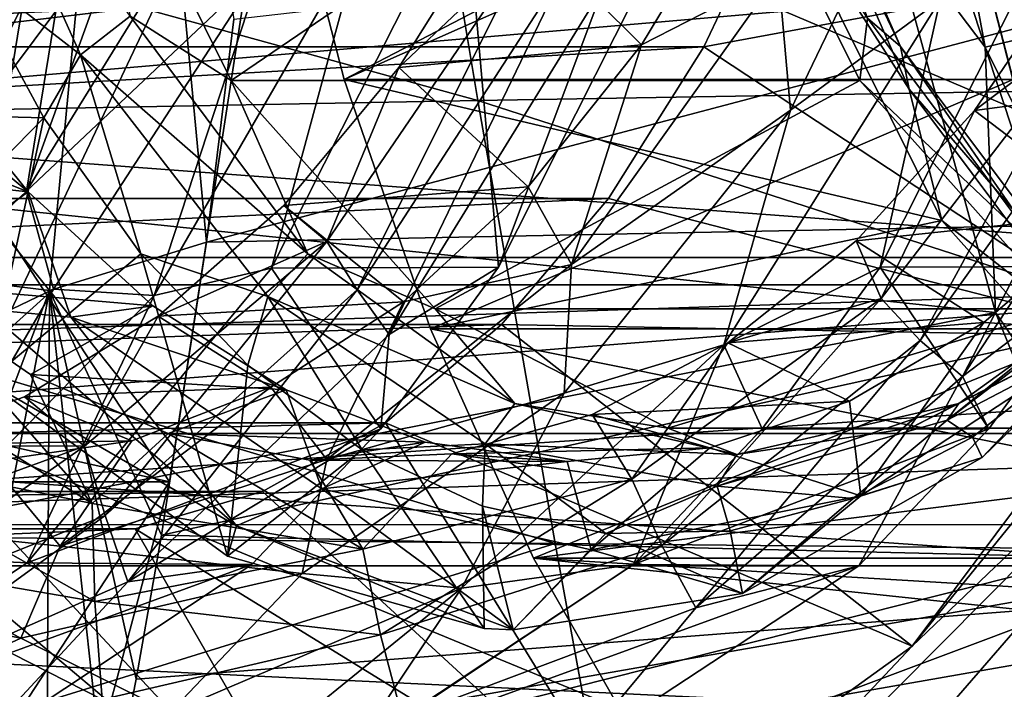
# Model space of a CAD drawing. Header units: metres. Extents: x -62 to 300, y -109 to 109.
# Tile 147 of 256: x 27.77 to 30.42, y -80.96 to -79.16. Entities that reach past the tile are written whole.
import ezdxf

# ---------------------------------------------------------------- set-up
doc = ezdxf.new("R2010")
doc.units = ezdxf.units.M
doc.layers.add('solid_500635', color=7, linetype='CONTINUOUS')

msp = doc.modelspace()

# ---------------------------------------------------------------- linework, layer by layer
at = {"layer": 'solid_500635'}
for points in [[(33.562916, -79.873863, 35.098366), (33.562916, -72.726135, 35.098366), (27.200054, -72.726135, 30.643042)], [(33.562916, -79.873863, 35.098366), (27.200054, -72.726135, 30.643042), (27.200054, -79.873863, 30.643042)], [(28.070265, -77.581161, 1.547164), (27.461084, -79.840889, 1.779109), (27.676216, -77.556732, 1.46801)], [(28.070265, -77.581161, 1.547164), (27.851984, -79.88884, 1.862797), (27.461084, -79.840889, 1.779109)], [(28.070265, -77.581161, 1.547164), (28.274679, -79.7584, 1.979867), (27.851984, -79.88884, 1.862797)], [(28.070265, -77.581161, 1.547164), (28.348829, -79.158287, 1.873969), (28.274679, -79.7584, 1.979867)], [(30.105345, -77.799446, 29.69175), (30.299221, -77.776886, 29.697914), (30.562433, -79.189217, 29.322008)], [(30.562433, -79.189217, 29.322008), (30.299221, -77.776886, 29.697914), (30.736341, -79.123146, 29.262627)], [(30.372578, -79.23336, 29.310101), (29.940088, -77.90905, 29.594164), (30.105345, -77.799446, 29.69175)], [(30.372578, -79.23336, 29.310101), (30.105345, -77.799446, 29.69175), (30.562433, -79.189217, 29.322008)], [(30.109844, -78.885696, 29.351728), (25.500212, -79.435768, 25.835373), (25.194468, -77.906258, 26.27202)], [(30.372578, -79.23336, 29.310101), (30.109844, -78.885696, 29.351728), (29.940088, -77.90905, 29.594164)], [(28.806408, -78.180519, 41.993324), (32.584389, -79.317078, 44.78854), (32.364601, -78.02533, 45.090347)], [(25.271507, -78.350029, 38.858055), (29.006441, -79.377396, 41.717403), (28.806408, -78.180519, 41.993324)], [(28.806408, -78.180519, 41.993324), (29.006441, -79.377396, 41.717403), (32.584389, -79.317078, 44.78854)], [(27.909466, -78.320656, 6.342493), (27.590765, -80.273529, 6.797645), (28.485916, -78.383156, 5.519235)], [(32.513306, -80.273659, 10.244339), (27.590765, -80.273529, 6.797645), (27.909466, -78.320656, 6.342493)], [(32.513306, -80.273659, 10.244339), (27.909466, -78.320656, 6.342493), (32.831932, -78.321243, 9.789292)], [(25.271507, -78.350029, 38.858055), (25.450062, -79.443474, 38.610928), (29.006441, -79.377396, 41.717403)], [(26.847612, -78.383156, 4.372082), (28.175394, -80.40374, 5.962708), (26.537088, -80.40374, 4.815556)], [(26.847612, -78.383156, 4.372082), (28.485916, -78.383156, 5.519235), (28.175394, -80.40374, 5.962708)], [(27.590765, -80.273529, 6.797645), (28.175394, -80.40374, 5.962708), (28.485916, -78.383156, 5.519235)], [(29.767252, -78.373154, 25.22682), (30.145195, -79.23188, 24.687061), (29.775505, -78.45433, 25.404242)], [(30.056099, -79.155235, 24.531105), (30.145195, -79.23188, 24.687061), (29.767252, -78.373154, 25.22682)], [(27.606567, -78.999275, 23.33782), (27.935862, -79.253952, 23.061909), (27.547447, -78.393593, 23.616623)], [(28.069544, -79.14975, 23.133408), (27.547447, -78.393593, 23.616623), (27.935862, -79.253952, 23.061909)], [(42.998013, -79.492828, 44.653984), (11.7844, -80.519989, 23.257811), (11.482163, -78.439171, 23.689449)], [(42.86441, -78.442146, 44.844791), (42.998013, -79.492828, 44.653984), (11.482163, -78.439171, 23.689449)], [(56.800812, -78.442123, 24.941544), (26.187931, -78.439171, 2.687436), (25.885695, -80.519989, 3.119075)], [(56.66721, -79.49279, 25.132345), (56.800812, -78.442123, 24.941544), (25.885695, -80.519989, 3.119075)], [(29.816174, -79.038048, 16.849743), (30.322987, -78.418739, 16.351006), (29.848564, -79.403343, 16.879587)], [(29.848564, -79.403343, 16.879587), (30.322987, -78.418739, 16.351006), (30.251522, -79.106911, 16.484793)], [(27.914083, -78.462563, 23.653576), (28.341726, -79.322998, 23.042839), (29.607262, -78.462563, 24.839151)], [(28.069544, -79.14975, 23.133408), (28.341726, -79.322998, 23.042839), (27.914083, -78.462563, 23.653576)], [(28.341726, -79.322998, 23.042839), (30.034903, -79.322998, 24.228415), (29.607262, -78.462563, 24.839151)], [(29.607262, -78.462563, 24.839151), (30.034903, -79.322998, 24.228415), (30.056099, -79.155235, 24.531105)], [(29.775505, -78.45433, 25.404242), (30.168247, -79.34668, 24.843346), (29.775703, -78.7332, 25.470314)], [(30.145195, -79.23188, 24.687061), (30.168247, -79.34668, 24.843346), (29.775505, -78.45433, 25.404242)], [(28.460894, -78.604607, 27.348057), (28.645914, -79.321159, 27.08382), (30.263029, -78.604607, 28.609924)], [(29.775703, -78.7332, 25.470314), (28.645914, -79.321159, 27.08382), (28.460894, -78.604607, 27.348057)], [(28.645914, -79.321159, 27.08382), (30.44805, -79.321159, 28.345688), (30.263029, -78.604607, 28.609924)], [(30.263029, -78.604607, 28.609924), (30.44805, -79.321159, 28.345688), (31.116556, -78.950424, 27.390961)], [(30.447859, -79.320656, 28.345959), (30.918409, -78.604904, 29.068701), (30.263088, -78.604904, 28.60984)], [(30.447859, -79.320656, 28.345959), (30.263088, -78.604904, 28.60984), (31.265385, -78.799927, 27.178411)], [(27.790394, -79.621033, 16.148653), (27.869503, -79.136818, 15.985789), (28.131273, -78.676811, 15.694542)], [(27.790394, -79.621033, 16.148653), (28.131273, -78.676811, 15.694542), (28.31229, -78.777924, 15.553065)], [(27.869503, -79.136818, 15.985789), (27.239309, -79.166473, 15.580425), (27.503332, -78.711411, 15.285809)], [(28.274679, -79.7584, 1.979867), (28.348829, -79.158287, 1.873969), (32.212215, -78.718315, 3.713089)], [(32.083595, -79.682892, 3.899603), (28.274679, -79.7584, 1.979867), (32.212215, -78.718315, 3.713089)], [(29.775703, -78.7332, 25.470314), (30.256567, -79.700539, 24.783569), (28.645914, -79.321159, 27.08382)], [(30.168247, -79.34668, 24.843346), (30.256567, -79.700539, 24.783569), (29.775703, -78.7332, 25.470314)], [(22.715984, -79.232834, 12.150961), (29.615416, -79.232834, 16.981995), (29.836861, -78.765244, 16.665737)], [(22.715984, -79.232834, 12.150961), (29.836861, -78.765244, 16.665737), (22.937431, -78.765244, 11.834703)], [(27.790394, -79.621033, 16.148653), (28.31229, -78.777924, 15.553065), (28.421867, -79.025139, 15.490951)], [(29.716967, -78.779915, 16.899176), (29.446915, -79.227325, 17.20225), (29.068344, -78.850693, 16.513479)], [(29.816174, -79.038048, 16.849743), (29.446915, -79.227325, 17.20225), (29.716967, -78.779915, 16.899176)], [(29.836861, -78.765244, 16.665737), (29.615416, -79.232834, 16.981995), (31.278212, -78.924713, 16.350723)], [(27.324594, -78.816994, 13.858808), (27.943192, -78.796715, 14.27761), (27.422268, -79.828751, 14.876923)], [(27.777411, -78.917175, 14.592591), (27.422268, -79.828751, 14.876923), (27.943192, -78.796715, 14.27761)], [(28.449936, -79.828751, 15.596503), (28.97086, -78.796715, 14.997191), (29.062103, -79.82637, 16.022259)], [(28.693073, -78.935608, 15.247921), (28.97086, -78.796715, 14.997191), (28.449936, -79.828751, 15.596503)], [(28.97086, -78.796715, 14.997191), (29.583712, -78.791039, 15.422326), (29.062103, -79.82637, 16.022259)], [(29.345606, -79.069649, 15.818325), (29.062103, -79.82637, 16.022259), (29.583712, -78.791039, 15.422326)], [(30.089773, -79.82637, 16.74184), (30.61138, -78.791039, 16.141907), (30.701885, -79.824081, 17.167662)], [(30.251522, -79.106911, 16.484793), (30.61138, -78.791039, 16.141907), (30.089773, -79.82637, 16.74184)], [(27.696442, -78.829147, 14.813009), (27.220461, -79.888344, 15.237331), (27.777411, -78.917175, 14.592591)], [(29.446915, -79.227325, 17.20225), (28.793179, -79.288239, 16.824011), (29.068344, -78.850693, 16.513479)], [(29.146832, -78.953529, 16.298359), (29.068344, -78.850693, 16.513479), (28.793179, -79.288239, 16.824011)], [(30.109844, -78.885696, 29.351728), (30.401237, -79.94825, 28.935575), (25.500212, -79.435768, 25.835373)], [(30.372578, -79.23336, 29.310101), (30.401237, -79.94825, 28.935575), (30.109844, -78.885696, 29.351728)], [(30.175934, -80.846558, 17.924938), (31.578907, -79.506882, 15.921284), (31.779394, -78.872513, 15.63496)], [(30.799509, -80.012482, 17.03438), (30.175934, -80.846558, 17.924938), (31.779394, -78.872513, 15.63496)], [(31.328291, -79.800003, 14.535753), (19.041012, -79.800003, 5.932107), (19.292135, -78.898079, 5.573464)], [(31.328291, -79.800003, 14.535753), (19.292135, -78.898079, 5.573464), (31.579416, -78.898079, 14.177111)], [(32.603359, -78.898079, 14.894084), (22.363956, -78.898079, 7.724376), (22.112831, -79.800003, 8.083018)], [(32.603359, -78.898079, 14.894084), (22.112831, -79.800003, 8.083018), (32.352234, -79.800003, 15.252727)], [(27.777411, -78.917175, 14.592591), (27.220461, -79.888344, 15.237331), (27.422268, -79.828751, 14.876923)], [(28.134039, -79.902306, 15.895758), (28.693073, -78.935608, 15.247921), (28.449936, -79.828751, 15.596503)], [(28.421867, -79.025139, 15.490951), (28.693073, -78.935608, 15.247921), (28.134039, -79.902306, 15.895758)], [(29.615416, -79.232834, 16.981995), (30.799509, -80.012482, 17.03438), (31.278212, -78.924713, 16.350723)], [(29.146832, -78.953529, 16.298359), (28.793179, -79.288239, 16.824011), (28.599531, -79.756599, 16.929909)], [(29.146832, -78.953529, 16.298359), (28.599531, -79.756599, 16.929909), (28.680702, -79.886978, 16.715443)], [(29.146832, -78.953529, 16.298359), (28.680702, -79.886978, 16.715443), (29.244305, -79.017906, 16.060904)], [(27.111073, -79.405113, 23.476395), (27.83679, -79.424141, 23.009027), (27.606567, -78.999275, 23.33782)], [(27.606567, -78.999275, 23.33782), (27.83679, -79.424141, 23.009027), (27.935862, -79.253952, 23.061909)], [(31.022703, -79.314873, 18.421028), (30.34408, -79.404343, 18.071836), (30.62994, -78.985146, 17.746031)], [(30.668516, -79.161156, 17.576941), (30.62994, -78.985146, 17.746031), (30.34408, -79.404343, 18.071836)], [(27.790394, -79.621033, 16.148653), (28.421867, -79.025139, 15.490951), (27.863125, -79.885681, 16.139954)], [(27.863125, -79.885681, 16.139954), (28.421867, -79.025139, 15.490951), (28.134039, -79.902306, 15.895758)], [(29.244305, -79.017906, 16.060904), (28.680702, -79.886978, 16.715443), (28.767401, -80.007179, 16.49342)], [(29.244305, -79.017906, 16.060904), (28.767401, -80.007179, 16.49342), (29.345606, -79.069649, 15.818325)], [(29.258642, -79.818542, 17.496222), (29.446915, -79.227325, 17.20225), (29.816174, -79.038048, 16.849743)], [(29.258642, -79.818542, 17.496222), (29.816174, -79.038048, 16.849743), (29.848564, -79.403343, 16.879587)], [(29.345606, -79.069649, 15.818325), (28.767401, -80.007179, 16.49342), (29.062103, -79.82637, 16.022259)], [(29.668661, -80.035378, 17.166658), (30.251522, -79.106911, 16.484793), (30.089773, -79.82637, 16.74184)], [(29.848564, -79.403343, 16.879587), (30.251522, -79.106911, 16.484793), (29.668661, -80.035378, 17.166658)], [(27.869503, -79.136818, 15.985789), (27.57107, -79.534088, 16.329395), (27.239309, -79.166473, 15.580425)], [(27.790394, -79.621033, 16.148653), (27.57107, -79.534088, 16.329395), (27.869503, -79.136818, 15.985789)], [(28.069544, -79.14975, 23.133408), (27.935862, -79.253952, 23.061909), (28.548292, -79.790215, 22.449684)], [(28.069544, -79.14975, 23.133408), (28.548292, -79.790215, 22.449684), (28.341726, -79.322998, 23.042839)], [(30.034903, -79.322998, 24.228415), (30.535769, -79.796936, 23.846066), (30.056099, -79.155235, 24.531105)], [(30.056099, -79.155235, 24.531105), (30.535769, -79.796936, 23.846066), (30.145195, -79.23188, 24.687061)], [(30.668516, -79.161156, 17.576941), (30.34408, -79.404343, 18.071836), (30.09304, -79.910049, 18.24873)], [(30.668516, -79.161156, 17.576941), (30.09304, -79.910049, 18.24873), (30.19825, -80.023476, 18.00663)], [(30.668516, -79.161156, 17.576941), (30.19825, -80.023476, 18.00663), (30.786724, -79.199539, 17.316568)], [(30.786724, -79.199539, 17.316568), (30.19825, -80.023476, 18.00663), (30.311756, -80.12043, 17.753199)], [(30.786724, -79.199539, 17.316568), (30.311756, -80.12043, 17.753199), (30.910452, -79.217941, 17.048841)], [(30.372578, -79.23336, 29.310101), (30.562433, -79.189217, 29.322008), (30.988319, -80.475281, 28.713781)], [(22.458624, -79.640724, 12.518509), (29.358055, -79.640724, 17.349543), (29.615416, -79.232834, 16.981995)], [(22.458624, -79.640724, 12.518509), (29.615416, -79.232834, 16.981995), (22.715984, -79.232834, 12.150961)], [(27.326038, -79.232773, 22.95192), (27.487734, -79.243164, 22.643478), (27.794525, -79.623199, 22.287935)], [(27.326038, -79.232773, 22.95192), (27.794525, -79.623199, 22.287935), (27.909777, -79.960411, 22.268011)], [(27.326038, -79.232773, 22.95192), (27.909777, -79.960411, 22.268011), (27.676712, -79.939308, 22.662668)], [(29.446915, -79.227325, 17.20225), (29.141365, -79.610001, 17.556019), (28.793179, -79.288239, 16.824011)], [(29.258642, -79.818542, 17.496222), (29.141365, -79.610001, 17.556019), (29.446915, -79.227325, 17.20225)], [(29.615416, -79.232834, 16.981995), (29.358055, -79.640724, 17.349543), (30.799509, -80.012482, 17.03438)], [(30.145195, -79.23188, 24.687061), (30.637741, -79.890808, 23.983631), (30.168247, -79.34668, 24.843346)], [(30.535769, -79.796936, 23.846066), (30.637741, -79.890808, 23.983631), (30.145195, -79.23188, 24.687061)], [(30.910452, -79.217941, 17.048841), (30.311756, -80.12043, 17.753199), (30.701885, -79.824081, 17.167662)], [(30.80497, -80.53907, 28.692581), (30.401237, -79.94825, 28.935575), (30.372578, -79.23336, 29.310101)], [(30.80497, -80.53907, 28.692581), (30.372578, -79.23336, 29.310101), (30.988319, -80.475281, 28.713781)], [(27.794525, -79.623199, 22.287935), (27.487734, -79.243164, 22.643478), (27.116901, -79.549324, 21.938707)], [(27.83679, -79.424141, 23.009027), (28.098272, -79.789917, 22.635593), (27.935862, -79.253952, 23.061909)], [(28.098272, -79.789917, 22.635593), (28.440613, -79.905396, 22.341049), (27.935862, -79.253952, 23.061909)], [(28.548292, -79.790215, 22.449684), (27.935862, -79.253952, 23.061909), (28.440613, -79.905396, 22.341049)], [(29.141365, -79.610001, 17.556019), (28.483471, -79.65995, 17.183872), (28.793179, -79.288239, 16.824011)], [(28.599531, -79.756599, 16.929909), (28.793179, -79.288239, 16.824011), (28.483471, -79.65995, 17.183872)], [(29.006441, -79.377396, 41.717403), (32.81205, -80.605247, 44.472591), (32.584389, -79.317078, 44.78854)], [(31.022703, -79.314873, 18.421028), (30.710306, -79.682556, 18.784576), (30.34408, -79.404343, 18.071836)], [(28.341726, -79.322998, 23.042839), (28.891088, -79.93853, 22.25827), (30.034903, -79.322998, 24.228415)], [(28.548292, -79.790215, 22.449684), (28.891088, -79.93853, 22.25827), (28.341726, -79.322998, 23.042839)], [(28.645914, -79.321159, 27.08382), (28.878672, -79.992249, 26.751406), (30.44805, -79.321159, 28.345688)], [(30.256567, -79.700539, 24.783569), (28.878672, -79.992249, 26.751406), (28.645914, -79.321159, 27.08382)], [(28.878672, -79.992249, 26.751406), (30.680807, -79.992249, 28.013275), (30.44805, -79.321159, 28.345688)], [(28.891088, -79.93853, 22.25827), (30.584265, -79.93853, 23.443846), (30.034903, -79.322998, 24.228415)], [(30.034903, -79.322998, 24.228415), (30.584265, -79.93853, 23.443846), (30.535769, -79.796936, 23.846066)], [(30.168247, -79.34668, 24.843346), (30.68008, -80.03141, 24.112373), (30.256567, -79.700539, 24.783569)], [(30.637741, -79.890808, 23.983631), (30.68008, -80.03141, 24.112373), (30.168247, -79.34668, 24.843346)], [(25.450062, -79.443474, 38.610928), (29.214581, -80.570511, 41.427116), (29.006441, -79.377396, 41.717403)], [(29.006441, -79.377396, 41.717403), (29.214581, -80.570511, 41.427116), (32.81205, -80.605247, 44.472591)], [(27.111073, -79.405113, 23.476395), (27.423084, -79.846245, 23.083498), (27.83679, -79.424141, 23.009027)], [(29.238848, -80.165688, 17.601391), (29.848564, -79.403343, 16.879587), (29.668661, -80.035378, 17.166658)], [(29.258642, -79.818542, 17.496222), (29.848564, -79.403343, 16.879587), (29.238848, -80.165688, 17.601391)], [(30.710306, -79.682556, 18.784576), (30.025352, -79.75515, 18.44458), (30.34408, -79.404343, 18.071836)], [(30.09304, -79.910049, 18.24873), (30.34408, -79.404343, 18.071836), (30.025352, -79.75515, 18.44458)], [(25.450062, -79.443474, 38.610928), (25.637238, -80.532883, 38.348965), (29.214581, -80.570511, 41.427116)], [(30.401237, -79.94825, 28.935575), (25.994411, -80.811653, 25.129581), (25.500212, -79.435768, 25.835373)], [(27.423084, -79.846245, 23.083498), (27.684109, -80.133629, 22.751396), (27.83679, -79.424141, 23.009027)], [(27.684109, -80.133629, 22.751396), (28.098272, -79.789917, 22.635593), (27.83679, -79.424141, 23.009027)], [(42.998013, -79.492828, 44.653984), (43.183632, -80.519203, 44.388893), (11.7844, -80.519989, 23.257811)], [(56.481594, -80.519165, 25.397432), (56.66721, -79.49279, 25.132345), (25.885695, -80.519989, 3.119075)], [(28.80899, -82.295029, 19.877136), (29.222153, -82.222282, 19.287079), (31.578907, -79.506882, 15.921284)], [(30.175934, -80.846558, 17.924938), (28.80899, -82.295029, 19.877136), (31.578907, -79.506882, 15.921284)], [(29.222153, -82.222282, 19.287079), (31.336193, -80.094337, 16.267916), (31.578907, -79.506882, 15.921284)], [(27.794525, -79.623199, 22.287935), (27.116901, -79.549324, 21.938707), (27.446779, -79.871368, 21.550041)], [(27.155916, -80.22377, 16.905024), (27.57107, -79.534088, 16.329395), (27.790394, -79.621033, 16.148653)], [(27.155916, -80.22377, 16.905024), (27.790394, -79.621033, 16.148653), (27.863125, -79.885681, 16.139954)], [(28.130678, -79.929741, 21.890459), (27.794525, -79.623199, 22.287935), (27.446779, -79.871368, 21.550041)], [(27.909777, -79.960411, 22.268011), (27.794525, -79.623199, 22.287935), (28.130678, -79.929741, 21.890459)], [(29.141365, -79.610001, 17.556019), (28.806215, -79.919479, 17.952061), (28.483471, -79.65995, 17.183872)], [(29.258642, -79.818542, 17.496222), (28.806215, -79.919479, 17.952061), (29.141365, -79.610001, 17.556019)], [(22.170589, -79.980606, 12.929868), (29.070019, -79.980606, 17.7609), (29.358055, -79.640724, 17.349543)], [(22.170589, -79.980606, 12.929868), (29.358055, -79.640724, 17.349543), (22.458624, -79.640724, 12.518509)], [(28.806215, -79.919479, 17.952061), (28.145189, -79.957642, 17.584543), (28.483471, -79.65995, 17.183872)], [(28.599531, -79.756599, 16.929909), (28.483471, -79.65995, 17.183872), (28.145189, -79.957642, 17.584543)], [(29.358055, -79.640724, 17.349543), (29.070019, -79.980606, 17.7609), (30.799509, -80.012482, 17.03438)], [(28.154276, -80.547836, 2.151821), (28.274679, -79.7584, 1.979867), (32.083595, -79.682892, 3.899603)], [(28.154276, -80.547836, 2.151821), (32.083595, -79.682892, 3.899603), (31.931654, -80.637566, 4.117274)], [(30.710306, -79.682556, 18.784576), (30.369659, -79.975449, 19.188469), (30.025352, -79.75515, 18.44458)], [(30.710306, -79.682556, 18.784576), (30.71744, -79.99688, 18.857075), (30.369659, -79.975449, 19.188469)], [(30.256567, -79.700539, 24.783569), (30.874998, -80.393517, 23.900358), (28.878672, -79.992249, 26.751406)], [(30.68008, -80.03141, 24.112373), (30.874998, -80.393517, 23.900358), (30.256567, -79.700539, 24.783569)], [(27.851984, -79.88884, 1.862797), (28.274679, -79.7584, 1.979867), (28.154276, -80.547836, 2.151821)], [(28.599531, -79.756599, 16.929909), (28.145189, -79.957642, 17.584543), (27.946505, -80.308411, 17.712448)], [(28.599531, -79.756599, 16.929909), (27.946505, -80.308411, 17.712448), (28.001665, -80.494316, 17.534838)], [(28.599531, -79.756599, 16.929909), (28.001665, -80.494316, 17.534838), (28.680702, -79.886978, 16.715443)], [(30.369659, -79.975449, 19.188469), (29.679926, -80.029839, 18.855453), (30.025352, -79.75515, 18.44458)], [(30.09304, -79.910049, 18.24873), (30.025352, -79.75515, 18.44458), (29.679926, -80.029839, 18.855453)], [(27.684109, -80.133629, 22.751396), (28.331398, -80.604118, 21.920324), (28.098272, -79.789917, 22.635593)], [(28.098272, -79.789917, 22.635593), (28.386065, -80.089691, 22.224585), (28.440613, -79.905396, 22.341049)], [(28.331398, -80.604118, 21.920324), (28.386065, -80.089691, 22.224585), (28.098272, -79.789917, 22.635593)], [(28.548292, -79.790215, 22.449684), (28.440613, -79.905396, 22.341049), (29.105806, -80.192833, 21.653471)], [(28.548292, -79.790215, 22.449684), (29.105806, -80.192833, 21.653471), (28.891088, -79.93853, 22.25827)], [(30.644684, -80.042473, 18.998941), (30.841232, -79.781578, 18.912607), (30.270311, -80.237679, 19.727968)], [(30.859894, -79.790215, 19.148376), (30.270311, -80.237679, 19.727968), (30.841232, -79.781578, 18.912607)], [(30.30238, -80.192833, 19.94459), (30.270311, -80.237679, 19.727968), (30.859894, -79.790215, 19.148376)], [(30.30238, -80.192833, 19.94459), (30.859894, -79.790215, 19.148376), (30.797266, -79.93853, 19.535965)], [(31.00584, -80.630127, 14.996263), (18.718559, -80.630127, 6.392616), (19.041012, -79.800003, 5.932107)], [(31.328291, -79.800003, 14.535753), (31.00584, -80.630127, 14.996263), (19.041012, -79.800003, 5.932107)], [(32.352234, -79.800003, 15.252727), (22.112831, -79.800003, 8.083018), (21.790379, -80.630127, 8.543528)], [(32.352234, -79.800003, 15.252727), (21.790379, -80.630127, 8.543528), (32.029785, -80.630127, 15.713236)], [(28.599396, -80.34436, 18.287964), (28.806215, -79.919479, 17.952061), (29.258642, -79.818542, 17.496222)], [(28.599396, -80.34436, 18.287964), (29.258642, -79.818542, 17.496222), (29.238848, -80.165688, 17.601391)], [(27.851984, -79.88884, 1.862797), (27.043139, -82.037529, 2.379547), (27.461084, -79.840889, 1.779109)], [(27.791777, -80.622406, 16.391809), (28.449936, -79.828751, 15.596503), (28.744713, -80.261116, 16.402489)], [(28.134039, -79.902306, 15.895758), (28.449936, -79.828751, 15.596503), (27.791777, -80.622406, 16.391809)], [(28.449936, -79.828751, 15.596503), (29.062103, -79.82637, 16.022259), (28.744713, -80.261116, 16.402489)], [(28.767401, -80.007179, 16.49342), (28.744713, -80.261116, 16.402489), (29.062103, -79.82637, 16.022259)], [(29.668661, -80.035378, 17.166658), (30.089773, -79.82637, 16.74184), (29.772383, -80.261116, 17.12207)], [(29.772383, -80.261116, 17.12207), (30.089773, -79.82637, 16.74184), (30.382839, -80.26133, 17.549856)], [(30.089773, -79.82637, 16.74184), (30.701885, -79.824081, 17.167662), (30.382839, -80.26133, 17.549856)], [(30.311756, -80.12043, 17.753199), (30.382839, -80.26133, 17.549856), (30.701885, -79.824081, 17.167662)], [(33.562916, -79.873863, 35.098366), (27.200054, -79.873863, 30.643042), (27.607203, -81.375, 30.061573)], [(27.96689, -80.462479, 20.834955), (27.446779, -79.871368, 21.550041), (27.279949, -80.037148, 21.66593)], [(28.130678, -79.929741, 21.890459), (27.446779, -79.871368, 21.550041), (27.800789, -80.114731, 21.126907)], [(27.96689, -80.462479, 20.834955), (27.800789, -80.114731, 21.126907), (27.446779, -79.871368, 21.550041)], [(33.970062, -81.375, 34.516895), (33.562916, -79.873863, 35.098366), (27.607203, -81.375, 30.061573)], [(27.851984, -79.88884, 1.862797), (27.428942, -82.107918, 2.470551), (27.043139, -82.037529, 2.379547)], [(27.155916, -80.22377, 16.905024), (27.863125, -79.885681, 16.139954), (27.190981, -80.48941, 16.950911)], [(27.190981, -80.48941, 16.950911), (27.863125, -79.885681, 16.139954), (27.444284, -80.60553, 16.730284)], [(27.851984, -79.88884, 1.862797), (27.84049, -82.086639, 2.599952), (27.428942, -82.107918, 2.470551)], [(27.863125, -79.885681, 16.139954), (28.134039, -79.902306, 15.895758), (27.444284, -80.60553, 16.730284)], [(27.851984, -79.88884, 1.862797), (28.009394, -81.324738, 2.358735), (27.84049, -82.086639, 2.599952)], [(27.851984, -79.88884, 1.862797), (28.085379, -80.935257, 2.250215), (28.009394, -81.324738, 2.358735)], [(27.851984, -79.88884, 1.862797), (28.154276, -80.547836, 2.151821), (28.085379, -80.935257, 2.250215)], [(28.680702, -79.886978, 16.715443), (28.001665, -80.494316, 17.534838), (28.063574, -80.673141, 17.347923)], [(28.680702, -79.886978, 16.715443), (28.063574, -80.673141, 17.347923), (28.767401, -80.007179, 16.49342)], [(27.444284, -80.60553, 16.730284), (28.134039, -79.902306, 15.895758), (27.791777, -80.622406, 16.391809)], [(28.806215, -79.919479, 17.952061), (28.448017, -80.148926, 18.38102), (28.145189, -79.957642, 17.584543)], [(28.386065, -80.089691, 22.224585), (28.694725, -80.317787, 21.78377), (28.440613, -79.905396, 22.341049)], [(28.694725, -80.317787, 21.78377), (29.025999, -80.301857, 21.50503), (28.440613, -79.905396, 22.341049)], [(29.105806, -80.192833, 21.653471), (28.440613, -79.905396, 22.341049), (29.025999, -80.301857, 21.50503)], [(28.599396, -80.34436, 18.287964), (28.448017, -80.148926, 18.38102), (28.806215, -79.919479, 17.952061)], [(30.09304, -79.910049, 18.24873), (29.679926, -80.029839, 18.855453), (29.421164, -80.39653, 19.058191)], [(30.09304, -79.910049, 18.24873), (29.421164, -80.39653, 19.058191), (29.502178, -80.575714, 18.850355)], [(30.09304, -79.910049, 18.24873), (29.502178, -80.575714, 18.850355), (30.19825, -80.023476, 18.00663)], [(30.401237, -79.94825, 28.935575), (30.85038, -81.044319, 28.294134), (25.994411, -80.811653, 25.129581)], [(27.676712, -79.939308, 22.662668), (28.355555, -80.522263, 21.842144), (27.684109, -80.133629, 22.751396)], [(27.909777, -79.960411, 22.268011), (28.355555, -80.522263, 21.842144), (27.676712, -79.939308, 22.662668)], [(28.489618, -80.156021, 21.460442), (28.130678, -79.929741, 21.890459), (27.800789, -80.114731, 21.126907)], [(27.909777, -79.960411, 22.268011), (28.130678, -79.929741, 21.890459), (28.489618, -80.156021, 21.460442)], [(28.891088, -79.93853, 22.25827), (29.517664, -80.259285, 21.363428), (30.584265, -79.93853, 23.443846)], [(29.105806, -80.192833, 21.653471), (29.517664, -80.259285, 21.363428), (28.891088, -79.93853, 22.25827)], [(29.517664, -80.259285, 21.363428), (31.21084, -80.259285, 22.549004), (30.584265, -79.93853, 23.443846)], [(30.170691, -80.259285, 20.430807), (30.797266, -79.93853, 19.535965), (31.863867, -80.259285, 21.616383)], [(30.30238, -80.192833, 19.94459), (30.797266, -79.93853, 19.535965), (30.170691, -80.259285, 20.430807)], [(30.80497, -80.53907, 28.692581), (30.85038, -81.044319, 28.294134), (30.401237, -79.94825, 28.935575)], [(21.85774, -80.245567, 13.376661), (28.757172, -80.245567, 18.207695), (29.070019, -79.980606, 17.7609)], [(21.85774, -80.245567, 13.376661), (29.070019, -79.980606, 17.7609), (22.170589, -79.980606, 12.929868)], [(28.448017, -80.148926, 18.38102), (27.784933, -80.174759, 18.016596), (28.145189, -79.957642, 17.584543)], [(27.946505, -80.308411, 17.712448), (28.145189, -79.957642, 17.584543), (27.784933, -80.174759, 18.016596)], [(27.909777, -79.960411, 22.268011), (28.489618, -80.156021, 21.460442), (28.586203, -80.423103, 21.451735)], [(27.909777, -79.960411, 22.268011), (28.586203, -80.423103, 21.451735), (28.355555, -80.522263, 21.842144)], [(29.070019, -79.980606, 17.7609), (28.757172, -80.245567, 18.207695), (30.175934, -80.846558, 17.924938)], [(29.070019, -79.980606, 17.7609), (30.175934, -80.846558, 17.924938), (30.799509, -80.012482, 17.03438)], [(30.369659, -79.975449, 19.188469), (30.007437, -80.187065, 19.623175), (29.679926, -80.029839, 18.855453)], [(30.038103, -80.441299, 19.677723), (30.007437, -80.187065, 19.623175), (30.369659, -79.975449, 19.188469)], [(30.038103, -80.441299, 19.677723), (30.369659, -79.975449, 19.188469), (30.71744, -79.99688, 18.857075)], [(28.767401, -80.007179, 16.49342), (28.063574, -80.673141, 17.347923), (28.744713, -80.261116, 16.402489)], [(28.878672, -79.992249, 26.751406), (29.156116, -80.609886, 26.355177), (30.680807, -79.992249, 28.013275)], [(30.874998, -80.393517, 23.900358), (29.156116, -80.609886, 26.355177), (28.878672, -79.992249, 26.751406)], [(29.156116, -80.609886, 26.355177), (30.95825, -80.609886, 27.617044), (30.680807, -79.992249, 28.013275)], [(30.038103, -80.441299, 19.677723), (30.71744, -79.99688, 18.857075), (30.364574, -80.338341, 19.303007)], [(30.364574, -80.338341, 19.303007), (30.71744, -79.99688, 18.857075), (30.644684, -80.042473, 18.998941)], [(30.007437, -80.187065, 19.623175), (29.314556, -80.222359, 19.294809), (29.679926, -80.029839, 18.855453)], [(29.421164, -80.39653, 19.058191), (29.679926, -80.029839, 18.855453), (29.314556, -80.222359, 19.294809)], [(30.19825, -80.023476, 18.00663), (29.502178, -80.575714, 18.850355), (29.59358, -80.74305, 18.628195)], [(30.19825, -80.023476, 18.00663), (29.59358, -80.74305, 18.628195), (30.311756, -80.12043, 17.753199)], [(27.96689, -80.462479, 20.834955), (27.279949, -80.037148, 21.66593), (27.243685, -80.3144, 21.624714)], [(28.961826, -80.690643, 18.025576), (29.668661, -80.035378, 17.166658), (29.425116, -80.626953, 17.54505)], [(29.238848, -80.165688, 17.601391), (29.668661, -80.035378, 17.166658), (28.961826, -80.690643, 18.025576)], [(29.668661, -80.035378, 17.166658), (29.772383, -80.261116, 17.12207), (29.425116, -80.626953, 17.54505)], [(30.339247, -80.283409, 19.435148), (30.644684, -80.042473, 18.998941), (30.270311, -80.237679, 19.727968)], [(30.364574, -80.338341, 19.303007), (30.644684, -80.042473, 18.998941), (30.339247, -80.283409, 19.435148)], [(26.73415, -80.077553, 21.096867), (27.164509, -80.846428, 22.225698), (27.891159, -81.371155, 21.187935)], [(27.053877, -80.316254, 20.640251), (26.73415, -80.077553, 21.096867), (27.891159, -81.371155, 21.187935)], [(28.331398, -80.604118, 21.920324), (28.694725, -80.317787, 21.78377), (28.386065, -80.089691, 22.224585)], [(29.222153, -82.222282, 19.287079), (29.62771, -82.063148, 18.707882), (31.336193, -80.094337, 16.267916)], [(29.62771, -82.063148, 18.707882), (31.054367, -80.627106, 16.670406), (31.336193, -80.094337, 16.267916)], [(28.355555, -80.522263, 21.842144), (28.331398, -80.604118, 21.920324), (27.684109, -80.133629, 22.751396)], [(28.489618, -80.156021, 21.460442), (27.800789, -80.114731, 21.126907), (28.171989, -80.274055, 20.679226)], [(27.96689, -80.462479, 20.834955), (28.171989, -80.274055, 20.679226), (27.800789, -80.114731, 21.126907)], [(30.311756, -80.12043, 17.753199), (29.59358, -80.74305, 18.628195), (30.032335, -80.630066, 17.976809)], [(30.311756, -80.12043, 17.753199), (30.032335, -80.630066, 17.976809), (30.382839, -80.26133, 17.549856)], [(28.448017, -80.148926, 18.38102), (28.073835, -80.293259, 18.832806), (27.784933, -80.174759, 18.016596)], [(27.88106, -80.577438, 19.164097), (28.073835, -80.293259, 18.832806), (28.448017, -80.148926, 18.38102)], [(27.88106, -80.577438, 19.164097), (28.448017, -80.148926, 18.38102), (28.599396, -80.34436, 18.287964)], [(28.864265, -80.297028, 21.007992), (28.489618, -80.156021, 21.460442), (28.171989, -80.274055, 20.679226)], [(28.586203, -80.423103, 21.451735), (28.489618, -80.156021, 21.460442), (28.864265, -80.297028, 21.007992)], [(28.53249, -80.651169, 18.46121), (29.238848, -80.165688, 17.601391), (28.961826, -80.690643, 18.025576)], [(28.599396, -80.34436, 18.287964), (29.238848, -80.165688, 17.601391), (28.53249, -80.651169, 18.46121)], [(28.073835, -80.293259, 18.832806), (27.409786, -80.306511, 18.469915), (27.784933, -80.174759, 18.016596)], [(27.946505, -80.308411, 17.712448), (27.784933, -80.174759, 18.016596), (27.409786, -80.306511, 18.469915)], [(29.105806, -80.192833, 21.653471), (29.025999, -80.301857, 21.50503), (29.704094, -80.330154, 20.79903)], [(29.105806, -80.192833, 21.653471), (29.704094, -80.330154, 20.79903), (29.517664, -80.259285, 21.363428)], [(30.007437, -80.187065, 19.623175), (29.630791, -80.312729, 20.07848), (29.314556, -80.222359, 19.294809)], [(30.038103, -80.441299, 19.677723), (29.630791, -80.312729, 20.07848), (30.007437, -80.187065, 19.623175)], [(30.30238, -80.192833, 19.94459), (29.650625, -80.415291, 20.612972), (30.270311, -80.237679, 19.727968)], [(29.704094, -80.330154, 20.79903), (29.650625, -80.415291, 20.612972), (30.30238, -80.192833, 19.94459)], [(29.704094, -80.330154, 20.79903), (30.30238, -80.192833, 19.94459), (30.170691, -80.259285, 20.430807)], [(21.526449, -80.430199, 13.849795), (28.425879, -80.430199, 18.680828), (28.757172, -80.245567, 18.207695)], [(21.526449, -80.430199, 13.849795), (28.757172, -80.245567, 18.207695), (21.85774, -80.245567, 13.376661)], [(28.757172, -80.245567, 18.207695), (28.425879, -80.430199, 18.680828), (29.449835, -81.37104, 18.961914)], [(28.757172, -80.245567, 18.207695), (29.449835, -81.37104, 18.961914), (30.175934, -80.846558, 17.924938)], [(29.630791, -80.312729, 20.07848), (28.93644, -80.328468, 19.752369), (29.314556, -80.222359, 19.294809)], [(29.421164, -80.39653, 19.058191), (29.314556, -80.222359, 19.294809), (28.93644, -80.328468, 19.752369)], [(30.01774, -80.449005, 19.89431), (30.270311, -80.237679, 19.727968), (29.650625, -80.415291, 20.612972)], [(30.01774, -80.449005, 19.89431), (30.339247, -80.283409, 19.435148), (30.270311, -80.237679, 19.727968)], [(27.791777, -80.622406, 16.391809), (28.744713, -80.261116, 16.402489), (28.397446, -80.626953, 16.825468)], [(28.063574, -80.673141, 17.347923), (28.397446, -80.626953, 16.825468), (28.744713, -80.261116, 16.402489)], [(29.425116, -80.626953, 17.54505), (29.772383, -80.261116, 17.12207), (30.382839, -80.26133, 17.549856)], [(29.425116, -80.626953, 17.54505), (30.382839, -80.26133, 17.549856), (30.032335, -80.630066, 17.976809)], [(29.517664, -80.259285, 21.363428), (30.170691, -80.259285, 20.430807), (31.21084, -80.259285, 22.549004)], [(29.704094, -80.330154, 20.79903), (30.170691, -80.259285, 20.430807), (29.517664, -80.259285, 21.363428)], [(30.170691, -80.259285, 20.430807), (31.863867, -80.259285, 21.616383), (31.21084, -80.259285, 22.549004)], [(27.590765, -80.273529, 6.797645), (27.071636, -82.091156, 7.539036), (28.175394, -80.40374, 5.962708)], [(31.994329, -82.090752, 10.985513), (27.071636, -82.091156, 7.539036), (27.590765, -80.273529, 6.797645)], [(28.073835, -80.293259, 18.832806), (27.691084, -80.349289, 19.296829), (27.409786, -80.306511, 18.469915)], [(31.994329, -82.090752, 10.985513), (27.590765, -80.273529, 6.797645), (32.513306, -80.273659, 10.244339)], [(27.88106, -80.577438, 19.164097), (27.691084, -80.349289, 19.296829), (28.073835, -80.293259, 18.832806)], [(28.6966, -80.585251, 19.942898), (28.171989, -80.274055, 20.679226), (27.96689, -80.462479, 20.834955)], [(28.864265, -80.297028, 21.007992), (28.171989, -80.274055, 20.679226), (28.553053, -80.345825, 20.217457)], [(28.6966, -80.585251, 19.942898), (28.553053, -80.345825, 20.217457), (28.171989, -80.274055, 20.679226)], [(29.247192, -80.349655, 20.543715), (28.864265, -80.297028, 21.007992), (28.553053, -80.345825, 20.217457)], [(28.586203, -80.423103, 21.451735), (28.864265, -80.297028, 21.007992), (29.247192, -80.349655, 20.543715)], [(30.364574, -80.338341, 19.303007), (30.339247, -80.283409, 19.435148), (30.01774, -80.449005, 19.89431)], [(27.389832, -80.473198, 20.160458), (27.053877, -80.316254, 20.640251), (27.891159, -81.371155, 21.187935)], [(27.974306, -80.726692, 20.731644), (27.243685, -80.3144, 21.624714), (27.218948, -80.596359, 21.567516)], [(27.946505, -80.308411, 17.712448), (27.409786, -80.306511, 18.469915), (27.230095, -80.568863, 18.58551)], [(27.946505, -80.308411, 17.712448), (27.230095, -80.568863, 18.58551), (27.251589, -80.795601, 18.455692)], [(27.96689, -80.462479, 20.834955), (27.243685, -80.3144, 21.624714), (27.974306, -80.726692, 20.731644)], [(27.946505, -80.308411, 17.712448), (27.251589, -80.795601, 18.455692), (28.001665, -80.494316, 17.534838)], [(28.331398, -80.604118, 21.920324), (29.02276, -80.798882, 21.027552), (28.694725, -80.317787, 21.78377)], [(28.694725, -80.317787, 21.78377), (29.018419, -80.469894, 21.321487), (29.025999, -80.301857, 21.50503)], [(29.02276, -80.798882, 21.027552), (29.018419, -80.469894, 21.321487), (28.694725, -80.317787, 21.78377)], [(29.630791, -80.312729, 20.07848), (29.247192, -80.349655, 20.543715), (28.93644, -80.328468, 19.752369)], [(29.018419, -80.469894, 21.321487), (29.351021, -80.543137, 20.846483), (29.025999, -80.301857, 21.50503)], [(29.351021, -80.543137, 20.846483), (29.650625, -80.415291, 20.612972), (29.025999, -80.301857, 21.50503)], [(29.704094, -80.330154, 20.79903), (29.025999, -80.301857, 21.50503), (29.650625, -80.415291, 20.612972)], [(29.311445, -80.587364, 20.565741), (29.247192, -80.349655, 20.543715), (29.630791, -80.312729, 20.07848)], [(29.311445, -80.587364, 20.565741), (29.630791, -80.312729, 20.07848), (30.038103, -80.441299, 19.677723)], [(27.150532, -80.500908, 20.05764), (27.691084, -80.349289, 19.296829), (27.88106, -80.577438, 19.164097)], [(27.88106, -80.577438, 19.164097), (28.599396, -80.34436, 18.287964), (28.53249, -80.651169, 18.46121)], [(29.247192, -80.349655, 20.543715), (28.553053, -80.345825, 20.217457), (28.93644, -80.328468, 19.752369)], [(28.6966, -80.585251, 19.942898), (28.93644, -80.328468, 19.752369), (28.553053, -80.345825, 20.217457)], [(28.586203, -80.423103, 21.451735), (29.247192, -80.349655, 20.543715), (29.311445, -80.587364, 20.565741)], [(29.421164, -80.39653, 19.058191), (28.93644, -80.328468, 19.752369), (28.6966, -80.585251, 19.942898)], [(29.719576, -80.705078, 20.128593), (30.364574, -80.338341, 19.303007), (30.01774, -80.449005, 19.89431)], [(30.038103, -80.441299, 19.677723), (30.364574, -80.338341, 19.303007), (29.719576, -80.705078, 20.128593)], [(26.537088, -80.40374, 4.815556), (28.175394, -80.40374, 5.962708), (27.66824, -82.299927, 6.686997)], [(27.071636, -82.091156, 7.539036), (27.66824, -82.299927, 6.686997), (28.175394, -80.40374, 5.962708)], [(29.421164, -80.39653, 19.058191), (28.6966, -80.585251, 19.942898), (28.744144, -80.815964, 19.782572)], [(29.421164, -80.39653, 19.058191), (28.744144, -80.815964, 19.782572), (29.502178, -80.575714, 18.850355)], [(30.874998, -80.393517, 23.900358), (31.579319, -80.754028, 22.894484), (29.156116, -80.609886, 26.355177)], [(21.183456, -80.530754, 14.339638), (28.082888, -80.530754, 19.170671), (28.425879, -80.430199, 18.680828)], [(21.183456, -80.530754, 14.339638), (28.425879, -80.430199, 18.680828), (21.526449, -80.430199, 13.849795)], [(28.425879, -80.430199, 18.680828), (28.082888, -80.530754, 19.170671), (29.449835, -81.37104, 18.961914)], [(28.586203, -80.423103, 21.451735), (29.100969, -80.802811, 20.926504), (28.355555, -80.522263, 21.842144)], [(28.586203, -80.423103, 21.451735), (29.311445, -80.587364, 20.565741), (29.100969, -80.802811, 20.926504)], [(29.351021, -80.543137, 20.846483), (29.686241, -80.536133, 20.367739), (29.650625, -80.415291, 20.612972)], [(29.686241, -80.536133, 20.367739), (30.01774, -80.449005, 19.89431), (29.650625, -80.415291, 20.612972)], [(29.311445, -80.587364, 20.565741), (30.038103, -80.441299, 19.677723), (29.719576, -80.705078, 20.128593)], [(29.719576, -80.705078, 20.128593), (30.01774, -80.449005, 19.89431), (29.686241, -80.536133, 20.367739)], [(27.389832, -80.473198, 20.160458), (27.891159, -81.371155, 21.187935), (28.670153, -81.549927, 20.075417)], [(27.73518, -80.545189, 19.66725), (27.389832, -80.473198, 20.160458), (28.670153, -81.549927, 20.075417)], [(28.6966, -80.585251, 19.942898), (27.96689, -80.462479, 20.834955), (27.974306, -80.726692, 20.731644)], [(29.100969, -80.802811, 20.926504), (29.351021, -80.543137, 20.846483), (29.018419, -80.469894, 21.321487)], [(29.02276, -80.798882, 21.027552), (29.100969, -80.802811, 20.926504), (29.018419, -80.469894, 21.321487)], [(27.150532, -80.500908, 20.05764), (27.775068, -80.82502, 19.393955), (27.015818, -80.674789, 20.329313)], [(27.150532, -80.500908, 20.05764), (27.88106, -80.577438, 19.164097), (27.775068, -80.82502, 19.393955)], [(28.001665, -80.494316, 17.534838), (27.251589, -80.795601, 18.455692), (27.280499, -81.01873, 18.315603)], [(28.001665, -80.494316, 17.534838), (27.280499, -81.01873, 18.315603), (28.063574, -80.673141, 17.347923)], [(43.183632, -80.519203, 44.388893), (43.419853, -81.513474, 44.051533), (11.7844, -80.519989, 23.257811)], [(43.419853, -81.513474, 44.051533), (12.27896, -82.485703, 22.551504), (11.7844, -80.519989, 23.257811)], [(20.835749, -80.545189, 14.836217), (27.73518, -80.545189, 19.66725), (28.082888, -80.530754, 19.170671)], [(20.835749, -80.545189, 14.836217), (28.082888, -80.530754, 19.170671), (21.183456, -80.530754, 14.339638)], [(56.481594, -80.519165, 25.397432), (25.885695, -80.519989, 3.119075), (25.391134, -82.485703, 3.82538)], [(56.245377, -81.513428, 25.734787), (56.481594, -80.519165, 25.397432), (25.391134, -82.485703, 3.82538)], [(25.637238, -80.532883, 38.348965), (25.834084, -81.617218, 38.070179), (29.214581, -80.570511, 41.427116)], [(28.082888, -80.530754, 19.170671), (27.73518, -80.545189, 19.66725), (28.670153, -81.549927, 20.075417)], [(28.082888, -80.530754, 19.170671), (28.670153, -81.549927, 20.075417), (29.449835, -81.37104, 18.961914)], [(28.355555, -80.522263, 21.842144), (29.02276, -80.798882, 21.027552), (28.331398, -80.604118, 21.920324)], [(28.355555, -80.522263, 21.842144), (29.100969, -80.802811, 20.926504), (29.02276, -80.798882, 21.027552)], [(29.719576, -80.705078, 20.128593), (29.686241, -80.536133, 20.367739), (29.351021, -80.543137, 20.846483)], [(28.154276, -80.547836, 2.151821), (31.931654, -80.637566, 4.117274), (28.085379, -80.935257, 2.250215)], [(29.100969, -80.802811, 20.926504), (29.719576, -80.705078, 20.128593), (29.351021, -80.543137, 20.846483)], [(25.834084, -81.617218, 38.070179), (29.431427, -81.758888, 41.120407), (29.214581, -80.570511, 41.427116)], [(27.88106, -80.577438, 19.164097), (28.53249, -80.651169, 18.46121), (27.775068, -80.82502, 19.393955)], [(28.6966, -80.585251, 19.942898), (27.974306, -80.726692, 20.731644), (28.744144, -80.815964, 19.782572)], [(29.502178, -80.575714, 18.850355), (28.744144, -80.815964, 19.782572), (28.803347, -81.040176, 19.606096)], [(29.502178, -80.575714, 18.850355), (28.803347, -81.040176, 19.606096), (29.59358, -80.74305, 18.628195)], [(29.311445, -80.587364, 20.565741), (29.719576, -80.705078, 20.128593), (29.100969, -80.802811, 20.926504)], [(29.214581, -80.570511, 41.427116), (29.431427, -81.758888, 41.120407), (32.81205, -80.605247, 44.472591)], [(27.444284, -80.60553, 16.730284), (27.791777, -80.622406, 16.391809), (27.037815, -81.123413, 17.324224)], [(27.993763, -80.990059, 20.611635), (27.218948, -80.596359, 21.567516), (27.637381, -81.123642, 20.958736)], [(27.974306, -80.726692, 20.731644), (27.218948, -80.596359, 21.567516), (27.993763, -80.990059, 20.611635)], [(29.156116, -80.609886, 26.355177), (29.474882, -81.165634, 25.899931), (30.95825, -80.609886, 27.617044)], [(29.156116, -80.609886, 26.355177), (34.418976, -81.165634, 18.839031), (29.474882, -81.165634, 25.899931)], [(31.579319, -80.754028, 22.894484), (34.418976, -81.165634, 18.839031), (29.156116, -80.609886, 26.355177)], [(29.431427, -81.758888, 41.120407), (33.047352, -81.889, 44.14035), (32.81205, -80.605247, 44.472591)], [(29.474882, -81.165634, 25.899931), (31.277018, -81.165634, 27.161798), (30.95825, -80.609886, 27.617044)], [(31.00584, -80.630127, 14.996263), (28.424746, -83.228203, 18.682447), (16.137465, -83.228203, 10.0788)], [(31.00584, -80.630127, 14.996263), (16.137465, -83.228203, 10.0788), (18.718559, -80.630127, 6.392616)], [(30.32966, -81.929169, 17.269539), (21.790379, -80.630127, 8.543528), (21.441065, -81.292091, 9.698621)], [(31.063732, -81.29216, 16.43663), (21.790379, -80.630127, 8.543528), (30.32966, -81.929169, 17.269539)], [(32.029785, -80.630127, 15.713236), (21.790379, -80.630127, 8.543528), (31.063732, -81.29216, 16.43663)], [(27.037815, -81.123413, 17.324224), (27.791777, -80.622406, 16.391809), (28.397446, -80.626953, 16.825468)], [(27.037815, -81.123413, 17.324224), (28.397446, -80.626953, 16.825468), (27.642071, -81.126175, 17.759739)], [(28.063574, -80.673141, 17.347923), (27.642071, -81.126175, 17.759739), (28.397446, -80.626953, 16.825468)], [(31.931654, -80.637566, 4.117274), (31.755865, -81.580284, 4.368312), (28.009394, -81.324738, 2.358735)], [(31.931654, -80.637566, 4.117274), (28.009394, -81.324738, 2.358735), (28.085379, -80.935257, 2.250215)], [(30.656588, -81.291924, 16.151051), (28.424746, -83.228203, 18.682447), (31.00584, -80.630127, 14.996263)], [(28.669739, -81.126175, 18.479321), (29.425116, -80.626953, 17.54505), (30.032335, -80.630066, 17.976809)], [(28.961826, -80.690643, 18.025576), (29.425116, -80.626953, 17.54505), (28.669739, -81.126175, 18.479321)], [(28.669739, -81.126175, 18.479321), (30.032335, -80.630066, 17.976809), (29.271511, -81.129982, 18.917929)], [(29.59358, -80.74305, 18.628195), (29.271511, -81.129982, 18.917929), (30.032335, -80.630066, 17.976809)], [(29.62771, -82.063148, 18.707882), (30.019474, -81.819656, 18.148384), (31.054367, -80.627106, 16.670406)], [(30.019474, -81.819656, 18.148384), (30.737535, -81.096878, 17.122889), (31.054367, -80.627106, 16.670406)], [(27.775068, -80.82502, 19.393955), (28.53249, -80.651169, 18.46121), (28.177544, -81.024765, 18.995102)], [(28.53249, -80.651169, 18.46121), (28.961826, -80.690643, 18.025576), (28.177544, -81.024765, 18.995102)], [(27.015818, -80.674789, 20.329313), (27.775068, -80.82502, 19.393955), (27.368002, -81.013321, 20.000702)], [(28.063574, -80.673141, 17.347923), (27.280499, -81.01873, 18.315603), (27.642071, -81.126175, 17.759739)], [(28.177544, -81.024765, 18.995102), (28.961826, -80.690643, 18.025576), (28.266207, -81.255829, 18.982683)], [(28.961826, -80.690643, 18.025576), (28.669739, -81.126175, 18.479321), (28.266207, -81.255829, 18.982683)], [(28.744144, -80.815964, 19.782572), (27.974306, -80.726692, 20.731644), (27.993763, -80.990059, 20.611635)], [(29.59358, -80.74305, 18.628195), (28.803347, -81.040176, 19.606096), (29.271511, -81.129982, 18.917929)], [(30.85038, -81.044319, 28.294134), (26.652441, -81.962189, 24.189817), (25.994411, -80.811653, 25.129581)], [(27.775068, -80.82502, 19.393955), (28.177544, -81.024765, 18.995102), (27.368002, -81.013321, 20.000702)], [(28.744144, -80.815964, 19.782572), (27.993763, -80.990059, 20.611635), (28.803347, -81.040176, 19.606096)], [(27.891159, -81.371155, 21.187935), (27.164509, -80.846428, 22.225698), (27.195179, -81.720757, 22.181898)], [(30.175934, -80.846558, 17.924938), (29.449835, -81.37104, 18.961914), (28.80899, -82.295029, 19.877136)]]:
    msp.add_3dface(points, dxfattribs=at)

doc.saveas('drawing.dxf')
